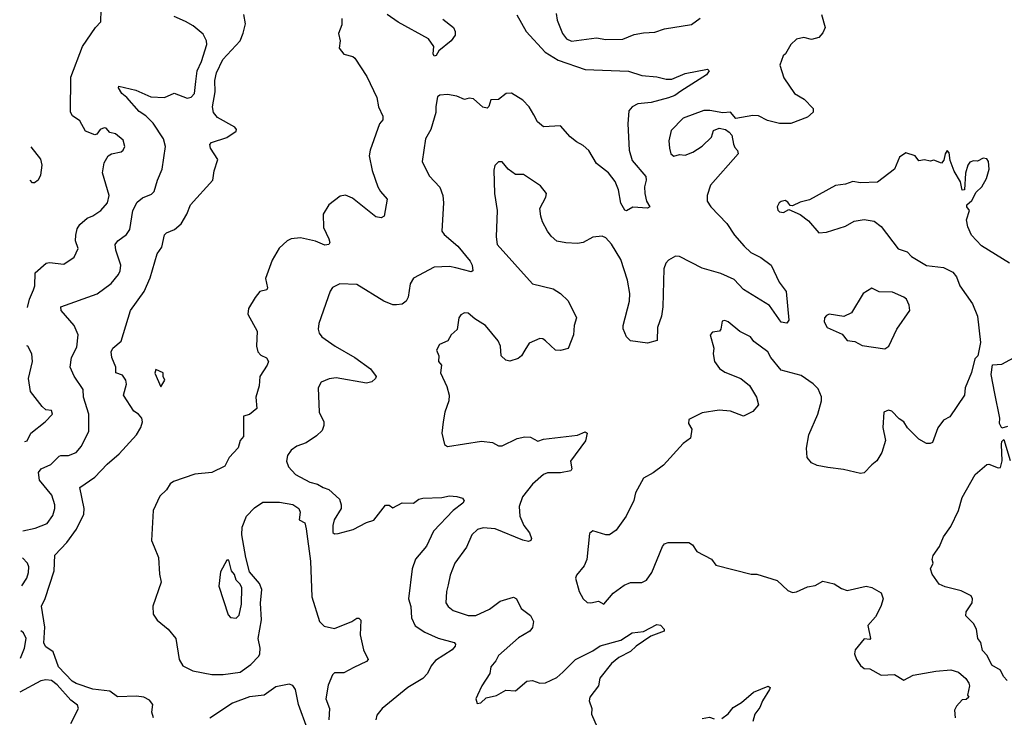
# Model space of a CAD drawing. Extents: x 1839239 to 1929705, y 762242 to 910352.
# Tile 40 of 256: x 1839866 to 1845088, y 796158 to 799857. Entities that reach past the tile are written whole.
import ezdxf

# ---------------------------------------------------------------- set-up
doc = ezdxf.new("R2010")
doc.units = 0

msp = doc.modelspace()

# ---------------------------------------------------------------- linework, layer by layer
at = {"layer": '0CON10XD'}
for points in [[(1839907.8, 798331), (1839917.7, 798375), (1839940.4, 798425), (1839946.2, 798445), (1839948.6, 798515), (1840006.7, 798565), (1840025, 798568.9), (1840100.3, 798559.7), (1840155, 798597.5), (1840176.4, 798643.6), (1840161.9, 798685), (1840164.4, 798715), (1840171.9, 798748.1), (1840185, 798771.1), (1840225, 798804.3), (1840255, 798816.5), (1840296.9, 798845), (1840331.9, 798885), (1840340, 798925), (1840305.7, 799045), (1840315, 799097.5), (1840335, 799134), (1840352.5, 799145), (1840405, 799156.9), (1840415.6, 799165), (1840423.1, 799185), (1840415, 799218.8), (1840375, 799252), (1840345, 799258.8), (1840325, 799281.2), (1840315, 799283.8), (1840292.5, 799275), (1840275, 799250), (1840265, 799246.7), (1840215, 799266), (1840185, 799321.2), (1840146.8, 799346.8), (1840135.6, 799365.6), (1840137.2, 799552.8), (1840200, 799715), (1840268, 799815), (1840296, 799845), (1840300.8, 799975)], [(1839883.7, 797147.1), (1839948.9, 797161.1), (1840011.9, 797185), (1840041.5, 797228.5), (1840052.9, 797265), (1840052.7, 797285), (1840036.2, 797335), (1839970.9, 797415), (1839965.6, 797455), (1839980.8, 797475), (1840032.3, 797497.7), (1840075, 797541.5), (1840085, 797546.4), (1840125, 797545.5), (1840165, 797561.8), (1840194.7, 797595.3), (1840232.5, 797675), (1840232.5, 797765), (1840205.4, 797855), (1840203.2, 797895), (1840156, 797966), (1840134.4, 798015), (1840141.8, 798065), (1840170, 798120), (1840176.4, 798185), (1840155.3, 798235.3), (1840085.5, 798315), (1840084.5, 798335), (1840277.2, 798402.8), (1840351.4, 798458.6), (1840390.6, 798505), (1840399.5, 798525), (1840402.2, 798555), (1840375.6, 798635), (1840373.1, 798665), (1840387.1, 798685), (1840432.3, 798717.7), (1840450.9, 798745), (1840466.1, 798845), (1840490.2, 798889.8), (1840518, 798912), (1840565, 798930.8), (1840579.2, 798945), (1840596.5, 799005), (1840622.5, 799065), (1840640, 799185), (1840628.8, 799225), (1840575, 799308.2), (1840536.1, 799346.1), (1840500.2, 799370.2), (1840435, 799443.4), (1840408.2, 799465), (1840390.6, 799495), (1840392.5, 799505), (1840482.8, 799482.8), (1840562.2, 799447.8), (1840635, 799444.4), (1840685, 799466.7), (1840755, 799440), (1840775, 799446.2), (1840794.2, 799465.8), (1840799.8, 799529.8), (1840807.7, 799585), (1840831.2, 799635), (1840859.4, 799725), (1840856.9, 799745), (1840840.2, 799780.2), (1840785.6, 799825), (1840745, 799847.8), (1840685, 799872.8)], [(1841575, 799862.5), (1841575, 799830), (1841556.4, 799783.6), (1841566.7, 799745), (1841561.4, 799705), (1841585, 799674.3), (1841632.2, 799662.2), (1841643.6, 799653.6), (1841706.9, 799555), (1841760, 799445), (1841770, 799395), (1841791.5, 799345), (1841791.5, 799325), (1841775, 799304), (1841724.4, 799165), (1841719.4, 799135), (1841735, 799057.5), (1841765, 798970), (1841779.2, 798945), (1841815.6, 798905), (1841798.8, 798815), (1841784.1, 798805.9), (1841755, 798810.8), (1841631.1, 798911.1), (1841595, 798925.5), (1841565, 798920.6), (1841505, 798875.6), (1841476.2, 798825), (1841477.9, 798755), (1841505.6, 798695), (1841510.8, 798675), (1841506.2, 798665), (1841485, 798661.1), (1841435, 798682.2), (1841355, 798700), (1841306.7, 798695), (1841285, 798683.5), (1841242.3, 798645), (1841205, 798582), (1841170.6, 798485), (1841180.8, 798435), (1841176.2, 798425), (1841140, 798415), (1841115, 798384.2), (1841079.4, 798325), (1841075.7, 798295), (1841126.5, 798205), (1841122.9, 798125), (1841129.2, 798095), (1841145, 798078), (1841175, 798063.3), (1841186, 798045), (1841179.2, 798025), (1841140, 797965), (1841136.9, 797915), (1841118.6, 797855), (1841123.8, 797795), (1841085, 797762.9), (1841052.7, 797755), (1841053.5, 797646.5), (1841036, 797625), (1841025, 797586), (1840977.5, 797535), (1840955, 797490), (1840885, 797455.7), (1840795, 797446.5), (1840682.1, 797407.9), (1840665, 797396.2), (1840645.5, 797364.5), (1840609.7, 797330.3), (1840574.4, 797255), (1840566, 797096), (1840578.8, 797061.2), (1840603.1, 797005), (1840607, 796917), (1840617.3, 796875), (1840573.1, 796746.9), (1840574.6, 796705), (1840595, 796673.5), (1840652.9, 796625), (1840694.2, 796575), (1840711.9, 796465), (1840731.1, 796431.1), (1840785, 796403.3), (1840884.6, 796384.6), (1840945.4, 796384.6), (1841035, 796397.1), (1841092.5, 796437.5), (1841135, 796481.5), (1841140.5, 796495), (1841141.7, 796525), (1841130.7, 796575), (1841148, 796675), (1841142.8, 796762.8), (1841151.1, 796835), (1841138, 796868), (1841085, 796929.5), (1841065.2, 797005.2), (1841044.8, 797125), (1841046, 797165), (1841070, 797225), (1841111.8, 797268.2), (1841155, 797297.8), (1841245, 797298.8), (1841315, 797285.4), (1841345.8, 797265), (1841354.4, 797245), (1841349.2, 797205), (1841378.1, 797188.1), (1841386.3, 797156.3), (1841408.2, 796985), (1841416.4, 796796.4), (1841455.4, 796665), (1841481.1, 796641.1), (1841535, 796628.8), (1841627.5, 796665), (1841655, 796683.3), (1841665, 796683.3), (1841675, 796672.5), (1841672, 796595), (1841688.8, 796515), (1841714, 796465), (1841706.4, 796453.6), (1841638.6, 796421.4), (1841585, 796393.8), (1841535, 796393.3), (1841525, 796382.5), (1841502.8, 796327.2), (1841489.1, 796255), (1841510, 796205), (1841505.9, 796145)], [(1841063.9, 799835), (1841055.5, 799885)], [(1842109.9, 799859.9), (1842166.2, 799816.2), (1842176.5, 799795), (1842175.2, 799775), (1842155.1, 799744.9), (1842088.8, 799691.2), (1842075, 799667.5), (1842065, 799664.2), (1842058.4, 799675), (1842062.5, 799715), (1842034.4, 799755), (1841873.1, 799843.1), (1841814.7, 799884.7)], [(1842502.1, 799882.1), (1842552.2, 799795), (1842653.7, 799683.7), (1842722.3, 799642.3), (1842865, 799593.3), (1843095, 799584.6), (1843165, 799560.6), (1843245, 799553.3), (1843295, 799541.5), (1843325, 799542.2), (1843395, 799571.5), (1843513.9, 799593.9), (1843523.3, 799585), (1843508.8, 799565), (1843372.8, 799477.2), (1843340.8, 799455), (1843307.1, 799442.9), (1843215, 799417.4), (1843145, 799410.6), (1843114.7, 799395.3), (1843097.3, 799372.7), (1843091.8, 799305), (1843098.1, 799165), (1843115, 799110), (1843186.7, 799025), (1843188, 799005), (1843179.1, 798970.9), (1843182.2, 798935), (1843190.9, 798895), (1843208.8, 798865), (1843195, 798857.1), (1843117.5, 798862.5), (1843085, 798843.8), (1843075, 798846.2), (1843054, 798884), (1843041.1, 798955), (1843025, 798998), (1842988.2, 799045), (1842924.6, 799094.6), (1842885, 799162.5), (1842855, 799190), (1842819.1, 799209.1), (1842786, 799236), (1842735, 799294), (1842645, 799289.2), (1842612.5, 799315), (1842593.1, 799353.1), (1842567.5, 799395), (1842535, 799429.5), (1842475, 799467.5), (1842446.7, 799465), (1842405, 799434.4), (1842365, 799432), (1842354, 799396), (1842345, 799387.9), (1842323.3, 799393.3), (1842272.6, 799437.4), (1842249.7, 799440.3), (1842225, 799434.4), (1842185, 799450.9), (1842135, 799460), (1842094, 799456), (1842082, 799448), (1842072.7, 799397.3), (1842073.8, 799363.8), (1842047.5, 799275), (1842018.6, 799225), (1842001.4, 799105), (1842038.3, 799028.3), (1842095, 798968), (1842110, 798925), (1842114.5, 798885), (1842105.6, 798735), (1842117.7, 798717.7), (1842189.5, 798655), (1842255, 798576.9), (1842266.4, 798555), (1842270, 798525), (1842260, 798520), (1842179.7, 798540.3)], [(1844117.8, 799885), (1844137.2, 799815), (1844125, 799786.9), (1844105, 799762.9), (1844065, 799752.2), (1844025, 799762.5), (1843985, 799753.3), (1843956, 799725), (1843927.5, 799675), (1843915.6, 799664.4), (1843896.9, 799615), (1843918.7, 799548.7), (1843975, 799466), (1844026, 799435), (1844073.8, 799385), (1844073.6, 799366.4), (1844045, 799340), (1843955, 799305.8), (1843896.1, 799306.1), (1843832.7, 799322.7), (1843785, 799347.8), (1843755, 799348.5), (1843665, 799332.5), (1843635, 799366), (1843595, 799362), (1843525.8, 799375.8), (1843495, 799375.6), (1843384, 799335), (1843320.9, 799269.1), (1843308.9, 799215), (1843311.9, 799175), (1843319.2, 799145), (1843335, 799132.9), (1843365, 799141.2), (1843395, 799138.8), (1843436.2, 799155), (1843485, 799185.8), (1843535.7, 799234.3), (1843545, 799270), (1843575, 799281.2), (1843610, 799275), (1843629.5, 799259.5), (1843642.5, 799245), (1843652.5, 799197.5), (1843658.8, 799178.8), (1843673.6, 799163.6), (1843676.7, 799145), (1843530.2, 798979.8), (1843511.4, 798925), (1843512.5, 798895), (1843530.8, 798865), (1843616.5, 798776.5), (1843656.5, 798715), (1843707.5, 798655), (1843743.1, 798623.1), (1843796.6, 798596.6), (1843850.8, 798555), (1843894.2, 798465), (1843930.8, 798415), (1843946.1, 798263.9), (1843935, 798247.5), (1843905, 798252), (1843842, 798342), (1843705, 798425.5), (1843655, 798479.2), (1843585, 798511.1), (1843485, 798538.9), (1843365, 798600.6), (1843345, 798602.5), (1843307.8, 798582.2), (1843292.5, 798565), (1843282.2, 798535), (1843277.5, 798335), (1843269.5, 798285), (1843248.6, 798225), (1843246.7, 798155), (1843195, 798142), (1843105, 798153.8), (1843084, 798175), (1843067.1, 798217.1), (1843066.9, 798235), (1843100.4, 798365), (1843102.1, 798405), (1843090, 798475), (1843055, 798585.7), (1843005, 798665.8), (1842975, 798700), (1842955, 798708.8), (1842905, 798704), (1842855, 798675.8), (1842825, 798670), (1842763.2, 798673.2), (1842715, 798683.1), (1842685, 798708.1), (1842666.2, 798735), (1842639.2, 798785), (1842630.9, 798815), (1842625.6, 798855), (1842656.7, 798915), (1842660, 798935), (1842628.8, 798975), (1842537.5, 799035), (1842495, 799036), (1842457.1, 799065), (1842425, 799103.3), (1842405, 799102.5), (1842386.2, 799083.8), (1842380.5, 799059.5), (1842384, 798935), (1842398, 798845), (1842392.5, 798705), (1842398.6, 798665), (1842585.8, 798455.8), (1842695, 798430), (1842734.2, 798404.2), (1842775.5, 798365.5), (1842820, 798275), (1842806.7, 798235), (1842803.8, 798185), (1842775, 798113.8), (1842735, 798102.5), (1842707.5, 798105), (1842655, 798153.8), (1842640, 798165), (1842625, 798167.1), (1842568, 798142), (1842545.6, 798105), (1842527.5, 798075), (1842509.1, 798060.9), (1842465, 798045.8), (1842445, 798052), (1842420, 798075), (1842415.6, 798125.6), (1842404.1, 798154.1), (1842336, 798235), (1842279.7, 798269.7), (1842245, 798300.8), (1842225, 798302), (1842205, 798291.2), (1842196, 798275), (1842186.1, 798213.9), (1842155, 798186.2), (1842136, 798154), (1842092, 798135), (1842076.2, 798105), (1842088.8, 798075), (1842087.5, 798045), (1842102.5, 798025), (1842098.8, 797985), (1842132.3, 797912.3), (1842143.3, 797865), (1842141.9, 797835), (1842121.1, 797775), (1842111.5, 797725), (1842105.7, 797665), (1842118.8, 797605), (1842135, 797592.9), (1842315, 797621.9), (1842374.1, 797614.1), (1842405, 797597.5), (1842425, 797596.9), (1842505, 797635.6), (1842545, 797645.6), (1842575, 797643.5), (1842615, 797621.6)], [(1842710.6, 799889.4), (1842717.3, 799855), (1842745, 799784.2), (1842765.7, 799755), (1842792.9, 799742.9), (1842925, 799760), (1842975, 799752.3), (1843065, 799753.8), (1843125, 799777.8), (1843175, 799787.1), (1843235, 799790.6), (1843285, 799808.6), (1843428.5, 799831.5), (1843475.6, 799864.4)], [(1840576.8, 796155), (1840566.7, 796185), (1840571.8, 796225), (1840555, 796249.3), (1840525, 796263.8), (1840485, 796270.4), (1840385.7, 796265.7), (1840345, 796296), (1840255, 796307.7), (1840165, 796337.6), (1840145, 796349.3), (1840071.8, 796425), (1840044.4, 796504.4), (1840005, 796530.8), (1839995, 796550), (1840000.2, 796635), (1839982.5, 796747.5), (1840001.8, 796788.2), (1840048.8, 796935), (1840052.7, 797017.3), (1840115.6, 797085), (1840167.5, 797155), (1840206.6, 797235), (1840208, 797265), (1840184.5, 797375.5), (1840265, 797431.1), (1840329.5, 797500.5), (1840394.3, 797555), (1840485, 797655.6), (1840509.4, 797695), (1840517.1, 797725), (1840514.2, 797744.2), (1840495.8, 797765.8), (1840471.2, 797781.2), (1840416, 797865), (1840432.2, 797925), (1840429.1, 797945), (1840411.1, 797971.1), (1840376.2, 797985), (1840376.9, 798015), (1840355.6, 798065), (1840351.9, 798095), (1840360, 798115), (1840405, 798152.5), (1840454.6, 798315.4), (1840526.7, 798415), (1840557.5, 798487.5), (1840595.6, 798614.4), (1840619.6, 798650.4), (1840634, 798716), (1840645, 798726.9), (1840686.5, 798743.5), (1840721.9, 798775), (1840752.9, 798825), (1840772.5, 798875), (1840890.4, 799005), (1840897.9, 799055), (1840917.5, 799115), (1840878.6, 799175), (1840874.3, 799195.7), (1840884.4, 799205.6), (1840965, 799231.8), (1841013.8, 799265), (1841016, 799275), (1841007.4, 799287.4), (1840915, 799338.6), (1840894.8, 799365), (1840889.6, 799395), (1840902.2, 799475), (1840900.7, 799535), (1840910.6, 799575), (1840944.3, 799645), (1841035.4, 799745), (1841052.3, 799785), (1841063.9, 799835)], [(1839925.1, 799182.5), (1839977, 799117), (1839984.2, 799085), (1839976.8, 799033.2), (1839965, 799006.7), (1839945, 798991.2), (1839935, 798992), (1839921.5, 799005.1)], [(1845116.1, 798566.1), (1844967, 798657), (1844914.4, 798714.4), (1844895, 798757.5), (1844887.5, 798795), (1844903.3, 798845), (1844890, 798865), (1844890, 798875), (1844915, 798897.5), (1844938, 798942), (1844969.1, 798970.9), (1844993.3, 799015), (1845006.9, 799065), (1845004.4, 799105), (1844995, 799118.1), (1844975, 799122.5), (1844945, 799106.7), (1844925, 799108.8), (1844905, 799101.2), (1844894.3, 799085), (1844882.5, 799042.5), (1844876.1, 798953.9), (1844865, 798952.5), (1844856.4, 798996.4), (1844822.7, 799052.7), (1844800.3, 799110.3), (1844795, 799150), (1844785, 799162.5), (1844774, 799145), (1844767.7, 799112.3), (1844755, 799096.7), (1844715, 799111.2), (1844695, 799106.7), (1844665, 799113.8), (1844635, 799108), (1844615, 799135.7), (1844565, 799150), (1844531.7, 799128.3), (1844506.2, 799065), (1844415.5, 798994.5), (1844325, 798991.2), (1844285, 798998.8), (1844246.1, 798983.9), (1844193.2, 798976.8), (1844055, 798902), (1844005, 798888.8), (1843965, 798870), (1843951.7, 798871.7), (1843939.3, 798889.3), (1843925, 798897.5), (1843905, 798893.3), (1843893.3, 798885), (1843883.3, 798865), (1843886.4, 798846.4), (1843895, 798837.5), (1843916.4, 798833.6), (1843945, 798850), (1844005, 798823.3), (1844049.7, 798789.7), (1844105, 798726.7), (1844145, 798730), (1844245, 798761.2), (1844291.7, 798788.3), (1844345, 798798), (1844397.7, 798787.7), (1844435, 798760), (1844525, 798641.2), (1844573.3, 798625), (1844595, 798601.2), (1844675, 798553.8), (1844765, 798542.5), (1844815, 798517.5), (1844833.6, 798493.6), (1844851.2, 798445), (1844919.7, 798349.7), (1844946, 798285), (1844962, 798145), (1844947.5, 798075), (1844932.3, 798057.7), (1844913.9, 797986.1), (1844881.2, 797905), (1844876.2, 797865), (1844799.4, 797750.6), (1844765, 797733.8), (1844735, 797693.3), (1844706.7, 797615), (1844695, 797608.8), (1844675, 797610), (1844635, 797631.9), (1844575, 797692), (1844555.8, 797725), (1844530.3, 797740.3), (1844490.6, 797780.6), (1844474.3, 797785.7), (1844448.8, 797775), (1844442.9, 797695), (1844458.6, 797625), (1844438.7, 797561.3), (1844412.7, 797517.3), (1844385, 797496.7), (1844345, 797453.3), (1844325, 797450), (1844235, 797472.5), (1844151.7, 797481.7), (1844095, 797493.3), (1844065, 797506.7), (1844042.9, 797535), (1844038.1, 797585), (1844051.1, 797655), (1844098.2, 797765), (1844118.5, 797835), (1844117.8, 797857.8), (1844100.2, 797900.2), (1844075, 797926.7), (1844010.3, 797970.3), (1843905, 797997.5), (1843850.6, 798065), (1843834, 798095), (1843760.4, 798150.4), (1843742.5, 798175), (1843685, 798203.8), (1843623.8, 798255), (1843605, 798261.4), (1843592.2, 798257.8), (1843584.2, 798215.8), (1843576.7, 798205), (1843540.5, 798199.5), (1843528.8, 798185), (1843547.5, 798115), (1843543.3, 798085), (1843550.9, 798045), (1843577.8, 798007.8), (1843605, 797987.1), (1843690, 797955), (1843737, 797917), (1843774.2, 797855), (1843784, 797815), (1843755, 797778.8), (1843705, 797753.8), (1843635, 797781.1), (1843575, 797786.9), (1843485, 797772), (1843415, 797736.2), (1843413.1, 797715), (1843430, 797685), (1843423, 797637), (1843385, 797610), (1843280, 797495), (1843225.8, 797454.2), (1843174.2, 797425.8), (1843132.3, 797347.7), (1843123.2, 797306.8), (1843082.5, 797225), (1843030.3, 797149.7), (1842994.2, 797125.8), (1842975, 797126), (1842905, 797146.7), (1842888.3, 797131.7), (1842874.2, 796995), (1842859.7, 796960.3), (1842819.5, 796910.5), (1842814, 796895), (1842833.8, 796825), (1842855, 796786.7), (1842876.1, 796766.1), (1842895, 796764), (1842935, 796774), (1842965, 796757.5), (1843013.5, 796816.5), (1843071.2, 796858.8), (1843105, 796871.9), (1843165, 796872.9), (1843190, 796885), (1843219.4, 796925), (1843275, 797063.8), (1843285, 797078), (1843305.8, 797084.2), (1843415, 797084.4), (1843435, 797072.9), (1843457.1, 797037.1), (1843535, 796996.2), (1843557.5, 796965), (1843745, 796916.2), (1843775, 796916.2), (1843883.9, 796883.9), (1843939.3, 796829.3), (1843965, 796820), (1843986.7, 796823.3), (1844045, 796848.8), (1844085, 796856.7), (1844125, 796878.8), (1844185, 796866), (1844225, 796840), (1844255, 796830), (1844355, 796853.8), (1844385.9, 796845.9), (1844435, 796817.5), (1844446.2, 796785), (1844432.5, 796745), (1844405, 796690), (1844364, 796645), (1844377.5, 796575), (1844375, 796570), (1844345, 796573.8), (1844297.1, 796515), (1844292.9, 796495), (1844303.9, 796465), (1844325, 796432.5), (1844345, 796417.3), (1844375, 796414.3), (1844435, 796381.9), (1844505, 796384.2), (1844555, 796354.2), (1844605, 796380.8), (1844725, 796402), (1844805, 796410), (1844845, 796396.2), (1844883.9, 796363.9), (1844899.5, 796339.5), (1844903.8, 796325), (1844892.5, 796275), (1844900, 796265), (1844885, 796252.5), (1844865, 796250), (1844833.9, 796216.1), (1844823.3, 796195), (1844826.7, 796155)], [(1842179.7, 798540.3), (1842145, 798547.8), (1842065, 798544.4), (1841954.5, 798485.5), (1841936.4, 798456.4), (1841925.8, 798385), (1841916, 798365), (1841895, 798349.2), (1841865, 798344.2), (1841845, 798344.4), (1841798, 798365), (1841655, 798452.2), (1841564.4, 798455.6), (1841525, 798436.2), (1841512.4, 798417.6), (1841453.1, 798245), (1841449.4, 798215), (1841455, 798193.8), (1841469.2, 798175), (1841540, 798125), (1841644.2, 798065), (1841726, 798006), (1841756, 797965), (1841753.3, 797955), (1841733, 797937), (1841705, 797929.4), (1841545, 797958), (1841507.7, 797952.3), (1841464.5, 797935.5), (1841448.9, 797905), (1841454.6, 797775), (1841478.6, 797725), (1841480, 797705), (1841471.2, 797678.8), (1841440.3, 797649.7), (1841385, 797613.3), (1841335.5, 797594.5), (1841306.3, 797573.7), (1841285.7, 797545), (1841280.6, 797515), (1841292.2, 797485), (1841329.2, 797445), (1841404.6, 797404.6), (1841445, 797394.6), (1841475, 797375.4), (1841505, 797366.2), (1841561.9, 797315), (1841571.9, 797285), (1841570.6, 797265), (1841533.8, 797205), (1841526.2, 797175), (1841527.5, 797137.5), (1841535, 797130), (1841555, 797132.5), (1841635, 797153.3), (1841705, 797190), (1841745, 797203.8), (1841806.7, 797283.3), (1841825, 797283.3), (1841845, 797268.8), (1841895, 797294.2), (1841955, 797293.8), (1841983.3, 797315), (1842005, 797320), (1842105, 797323.1), (1842145, 797331.4), (1842185, 797328.5), (1842215, 797319.4), (1842223.1, 797305), (1842217, 797293), (1842165.8, 797254.2), (1842061.5, 797145), (1842023.3, 797065), (1841965, 796996.2), (1841947.5, 796945), (1841928.2, 796785), (1841940, 796745), (1841943.4, 796685), (1841962.9, 796642.9), (1842015, 796608.5), (1842085, 796577.5), (1842170, 796555), (1842177.5, 796545), (1842175.8, 796535), (1842160, 796515), (1842071.7, 796458.3), (1842049.1, 796430.9), (1842029.2, 796390.8), (1842005, 796364), (1841924.6, 796315.4), (1841788, 796205), (1841760.9, 796169.1), (1841755.8, 796145)], [(1844455, 798112), (1844476, 798125), (1844517.5, 798215), (1844586.7, 798315), (1844583.9, 798343.9), (1844570, 798375), (1844555.9, 798385.9), (1844495, 798412), (1844425, 798414.2), (1844385, 798434), (1844340, 798405), (1844278.3, 798301.7), (1844237.5, 798282.5), (1844160, 798295), (1844145, 798288.8), (1844134.3, 798275.7), (1844132.5, 798255), (1844148, 798225), (1844228.9, 798188.9), (1844255, 798155.6), (1844295, 798149.5), (1844335, 798128.6), (1844455, 798112)], [(1839893.4, 797620.4), (1839906.7, 797623.3), (1839925.7, 797665), (1840001.2, 797725), (1840040.9, 797765), (1840035, 797784.3), (1840005, 797788.8), (1839985, 797806.2), (1839922.9, 797885), (1839913.4, 797953.4), (1839933.6, 798043.6), (1839931.2, 798085), (1839908.8, 798125), (1839903.7, 798126.9)], [(1845105, 797700), (1845075, 797690), (1845063.3, 797715), (1845063.6, 797743.6), (1845037.1, 797875), (1845018.8, 797975), (1845025, 798027.5), (1845075, 798030.8), (1845201.4, 798098.6)], [(1840615, 797910), (1840636.7, 797945), (1840627.5, 797965), (1840626.7, 797985), (1840588.3, 798001.7), (1840583, 797983), (1840615, 797910)], [(1842615, 797621.6), (1842645, 797631.8), (1842825, 797654.4), (1842865, 797672), (1842875.7, 797665), (1842866.4, 797623.6), (1842786.7, 797515), (1842793.8, 797475), (1842788.8, 797465), (1842735, 797454.6), (1842665, 797453.3), (1842644.6, 797445.4), (1842585.6, 797394.4), (1842533.6, 797326.4), (1842515.6, 797275), (1842519.1, 797225), (1842540, 797175), (1842570.5, 797135), (1842581.4, 797105), (1842577.5, 797095), (1842565, 797090.5), (1842535, 797096.5), (1842387.7, 797157.7), (1842325, 797161.5), (1842295, 797154), (1842264.4, 797125.6), (1842235, 797060), (1842173.3, 796975), (1842149.1, 796910.9), (1842139.4, 796860.6), (1842130.6, 796825), (1842127.1, 796765), (1842139.2, 796745), (1842165, 796723.5), (1842245, 796697.9), (1842285, 796696.8), (1842358.6, 796731.4), (1842415, 796773.5), (1842485, 796794.4), (1842501.4, 796785), (1842526, 796735), (1842575, 796698), (1842592, 796665), (1842585, 796633.3), (1842572.5, 796615), (1842511.7, 796578.3), (1842405, 796486), (1842392.1, 796457.9), (1842364.2, 796425), (1842360, 796390), (1842317.5, 796325), (1842294, 796275), (1842286.2, 796255), (1842291.7, 796231.7), (1842312.5, 796235), (1842339.3, 796260.7), (1842395, 796274), (1842445, 796302), (1842495, 796298.6), (1842555, 796348.6), (1842585, 796353.1), (1842625, 796337.8), (1842655, 796341.1), (1842715, 796368.1), (1842747, 796397), (1842814.5, 796465), (1842905, 796509.6), (1842945, 796537.1), (1843055, 796567.2), (1843115, 796605.7), (1843175, 796613.1), (1843245, 796649.4), (1843265, 796646), (1843283.8, 796625), (1843283.3, 796615), (1843212.6, 796587.4), (1843135.6, 796534.4), (1843105, 796506.1), (1843044.4, 796475.6), (1843005, 796443.8), (1842942.9, 796365), (1842936.5, 796325), (1842890, 796265), (1842886.5, 796245), (1842901.2, 796205), (1842897.9, 796175), (1842928.6, 796105)], [(1845103.6, 796353.6), (1845083.9, 796373.9), (1845068.3, 796408.3), (1845022.5, 796435), (1844996.7, 796485), (1844972.3, 796512.3), (1844963.3, 796555), (1844947.5, 796575), (1844940, 796625), (1844924.5, 796654.5), (1844883.5, 796696.5), (1844885, 796716.7), (1844917.5, 796765), (1844919.2, 796785), (1844911.9, 796801.9), (1844858.7, 796828.7), (1844775, 796849.2), (1844743, 796863), (1844705, 796917.5), (1844696.2, 796945), (1844711.2, 796975), (1844706.2, 796995), (1844710, 797015), (1844745, 797062.5), (1844765.8, 797114.2), (1844805, 797170), (1844845.7, 797255), (1844865, 797323.3), (1844933.8, 797445), (1844995, 797497.5), (1845005, 797500), (1845055, 797480), (1845067.3, 797482.7), (1845077.3, 797517.3), (1845072.5, 797605), (1845075, 797620), (1845085, 797630), (1845118.6, 797518.6)], [(1839877.8, 796854.9), (1839903.6, 796895), (1839913.6, 796925), (1839914.6, 796955), (1839907.1, 796975), (1839880.8, 797002.5)], [(1841015, 796683.8), (1841030.8, 796699.2), (1841042.7, 796757.3), (1841043.6, 796845), (1841035, 796864.3), (1841014.4, 796885), (1841005.4, 796915), (1840990, 796935), (1840975, 796990), (1840965, 796990), (1840931.2, 796928.8), (1840922.7, 796852.7), (1840971.7, 796701.7), (1840985, 796686.7), (1841015, 796683.8)], [(1839870, 796471.1), (1839892, 796525), (1839900, 796575), (1839885.9, 796605.9), (1839873, 796616.9)], [(1840138.2, 796125), (1840177.8, 796205), (1840172.4, 796222.4), (1840138.1, 796248.1), (1840065, 796330), (1840035, 796352.1), (1840005, 796356.9), (1839978.1, 796351.9), (1839866.4, 796291.5)], [(1841393.2, 796095), (1841344.9, 796224.9), (1841329.1, 796305), (1841315, 796325.9), (1841295, 796332.9), (1841225, 796318.5), (1841162.5, 796275), (1841085, 796266.2), (1840995, 796232.5), (1840875, 796153.9)], [(1843589.5, 796150.5), (1843624.2, 796175.8), (1843649.7, 796210.3), (1843694.3, 796235.7), (1843758.2, 796291.8), (1843835, 796323.3), (1843846, 796315), (1843843.3, 796305), (1843805.6, 796245), (1843791.1, 796208.9), (1843765, 796173.8), (1843754.5, 796135)], [(1843485, 796151.2), (1843525, 796158.8), (1843549.3, 796149.3)]]:
    msp.add_lwpolyline(points, dxfattribs=at)

doc.saveas('drawing.dxf')
